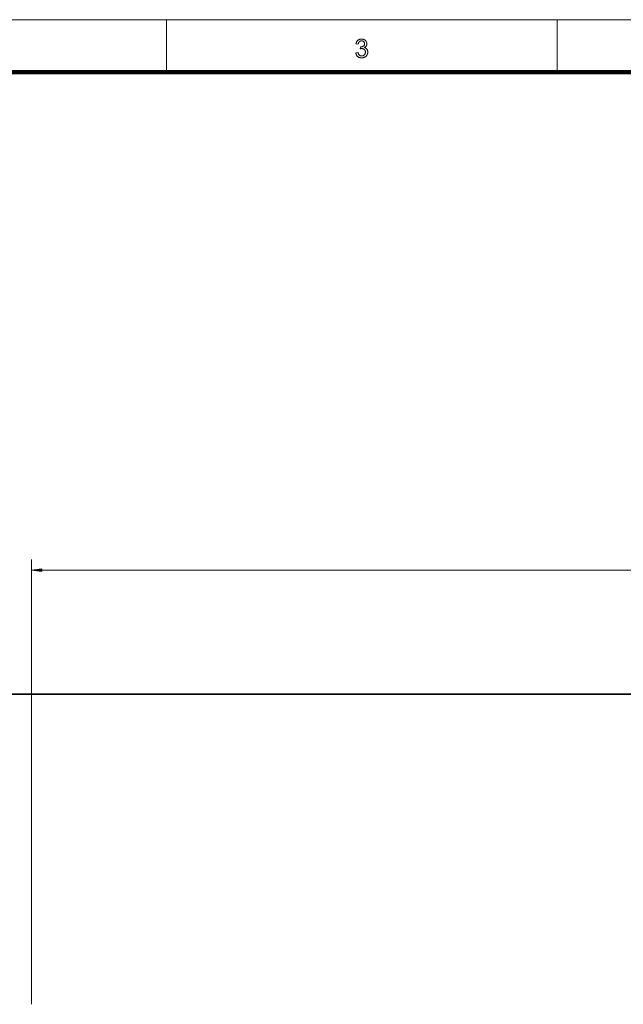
# Model space of a CAD drawing. Extents: x 0 to 1189, y 0 to 841.
# Tile 78 of 132: x 121 to 236, y 644 to 831. Entities that reach past the tile are written whole.
import ezdxf

# ---------------------------------------------------------------- set-up
doc = ezdxf.new("R2010")
doc.units = 0

msp = doc.modelspace()

# ---------------------------------------------------------------- linework, layer by layer
at = {"color": 7, "lineweight": 13}
for p, q in [((10, 831), (1179, 831)), ((122.96, 643.83), (122.96, 728.38)), ((124.94, 726.38), (255.86, 726.38))]:
    msp.add_line(p, q, dxfattribs=at)
at = {"color": 7, "lineweight": 13, "ltscale": 0.25}
for p, q in [((148.62, 821), (148.62, 831)), ((222.94, 821), (222.94, 831))]:
    msp.add_line(p, q, dxfattribs=at)
at = {"color": 7, "lineweight": 100}
msp.add_line((1169, 821), (20, 821), dxfattribs=at)
at = {"color": 7, "lineweight": 35}
msp.add_line((110.83, 702.78), (430.77, 702.78), dxfattribs=at)
at = {"color": 7, "lineweight": 13}
for points in [[(184.63, 824.73), (185.06, 824.79), (185.07, 824.72), (185.09, 824.65), (185.11, 824.59), (185.13, 824.53), (185.16, 824.47), (185.18, 824.42), (185.21, 824.37), (185.24, 824.33), (185.27, 824.29), (185.31, 824.26), (185.34, 824.23), (185.38, 824.2), (185.42, 824.18), (185.46, 824.16), (185.51, 824.14), (185.55, 824.12), (185.6, 824.11), (185.64, 824.11), (185.69, 824.1), (185.74, 824.1), (185.8, 824.1), (185.86, 824.11), (185.92, 824.12), (185.97, 824.13), (186.02, 824.15), (186.07, 824.17), (186.12, 824.2), (186.17, 824.23), (186.21, 824.27), (186.25, 824.31), (186.29, 824.35), (186.33, 824.4), (186.36, 824.44), (186.39, 824.49), (186.41, 824.54), (186.43, 824.6), (186.44, 824.65), (186.45, 824.71), (186.46, 824.77), (186.46, 824.83), (186.46, 824.89), (186.46, 824.94), (186.45, 825), (186.43, 825.05), (186.41, 825.1), (186.39, 825.15), (186.37, 825.19), (186.34, 825.24), (186.31, 825.28), (186.27, 825.32), (186.23, 825.35), (186.19, 825.39), (186.14, 825.42), (186.1, 825.44), (186.05, 825.46), (186, 825.48), (185.95, 825.49), (185.89, 825.5), (185.84, 825.51), (185.78, 825.51), (185.75, 825.51), (185.73, 825.51), (185.7, 825.51), (185.67, 825.5), (185.64, 825.5), (185.61, 825.49), (185.58, 825.49), (185.54, 825.48), (185.51, 825.47), (185.47, 825.46), (185.52, 825.84), (185.53, 825.84), (185.54, 825.84), (185.55, 825.84), (185.55, 825.84), (185.56, 825.84), (185.57, 825.84), (185.57, 825.83), (185.58, 825.83), (185.59, 825.83), (185.59, 825.83), (185.65, 825.84), (185.7, 825.84), (185.75, 825.85), (185.8, 825.86), (185.85, 825.87), (185.9, 825.89), (185.95, 825.9), (186, 825.93), (186.04, 825.95), (186.09, 825.98), (186.13, 826.01), (186.16, 826.04), (186.2, 826.08), (186.23, 826.12), (186.25, 826.16), (186.27, 826.21), (186.29, 826.25), (186.3, 826.31), (186.3, 826.36), (186.31, 826.42), (186.3, 826.47), (186.3, 826.51), (186.29, 826.55), (186.28, 826.6), (186.27, 826.64), (186.25, 826.67), (186.23, 826.71), (186.2, 826.75), (186.18, 826.78), (186.15, 826.81), (186.11, 826.84), (186.08, 826.87), (186.04, 826.89), (186, 826.91), (185.96, 826.93), (185.92, 826.94), (185.88, 826.95), (185.83, 826.96), (185.78, 826.96), (185.73, 826.97), (185.68, 826.96), (185.64, 826.96), (185.59, 826.95), (185.55, 826.94), (185.5, 826.93), (185.46, 826.91), (185.42, 826.89), (185.38, 826.87), (185.35, 826.84), (185.31, 826.81), (185.28, 826.78), (185.25, 826.74), (185.22, 826.7), (185.2, 826.66), (185.18, 826.61), (185.16, 826.56), (185.14, 826.51), (185.12, 826.46), (185.11, 826.4), (185.1, 826.34), (184.67, 826.41), (184.69, 826.5), (184.71, 826.58), (184.74, 826.65), (184.77, 826.73), (184.8, 826.8), (184.84, 826.86), (184.88, 826.92), (184.92, 826.98), (184.97, 827.03), (185.03, 827.08), (185.09, 827.13), (185.15, 827.17), (185.21, 827.2), (185.27, 827.23), (185.34, 827.26), (185.41, 827.28), (185.49, 827.3), (185.56, 827.31), (185.64, 827.32), (185.72, 827.32), (185.78, 827.32), (185.84, 827.31), (185.89, 827.31), (185.94, 827.3), (186, 827.29), (186.05, 827.27), (186.1, 827.26), (186.15, 827.24), (186.2, 827.22), (186.25, 827.2), (186.3, 827.17), (186.34, 827.14), (186.38, 827.11), (186.43, 827.08), (186.46, 827.05), (186.5, 827.02), (186.53, 826.98), (186.56, 826.94), (186.59, 826.9), (186.62, 826.86), (186.64, 826.82), (186.67, 826.77), (186.68, 826.73), (186.7, 826.69), (186.72, 826.64), (186.73, 826.6), (186.74, 826.55), (186.74, 826.5), (186.75, 826.46), (186.75, 826.41), (186.75, 826.36), (186.74, 826.32), (186.74, 826.28), (186.73, 826.23), (186.72, 826.19), (186.7, 826.15), (186.69, 826.11), (186.67, 826.07), (186.65, 826.03), (186.63, 826), (186.6, 825.96), (186.57, 825.93), (186.54, 825.89), (186.51, 825.86), (186.47, 825.83), (186.44, 825.8), (186.4, 825.77), (186.36, 825.75), (186.31, 825.72), (186.26, 825.7), (186.33, 825.68), (186.38, 825.67), (186.44, 825.64), (186.49, 825.62), (186.54, 825.59), (186.59, 825.56), (186.63, 825.52), (186.67, 825.49), (186.71, 825.45), (186.75, 825.4), (186.78, 825.36), (186.81, 825.31), (186.83, 825.26), (186.86, 825.2), (186.88, 825.15), (186.89, 825.09), (186.9, 825.03), (186.91, 824.97), (186.92, 824.91), (186.92, 824.84), (186.92, 824.75), (186.91, 824.66), (186.89, 824.58), (186.87, 824.49), (186.84, 824.42), (186.8, 824.34), (186.76, 824.27), (186.7, 824.19), (186.65, 824.13), (186.58, 824.06), (186.52, 824), (186.44, 823.95), (186.37, 823.9), (186.29, 823.86), (186.21, 823.82), (186.12, 823.79), (186.03, 823.77), (185.94, 823.76), (185.84, 823.75), (185.74, 823.74), (185.65, 823.75), (185.56, 823.75), (185.48, 823.77), (185.4, 823.79), (185.32, 823.81), (185.24, 823.84), (185.17, 823.88), (185.1, 823.92), (185.04, 823.97), (184.97, 824.02), (184.92, 824.07), (184.86, 824.13), (184.82, 824.2), (184.77, 824.26), (184.74, 824.33), (184.7, 824.41), (184.68, 824.48), (184.65, 824.56), (184.64, 824.64)], [(124.94, 726.64), (122.96, 726.38), (124.94, 726.12)]]:
    msp.add_lwpolyline(points, close=True, dxfattribs=at)
msp.add_solid([(124.94, 726.64), (122.96, 726.38), (124.94, 726.64), (124.94, 726.12)], dxfattribs=at)

doc.saveas('drawing.dxf')
